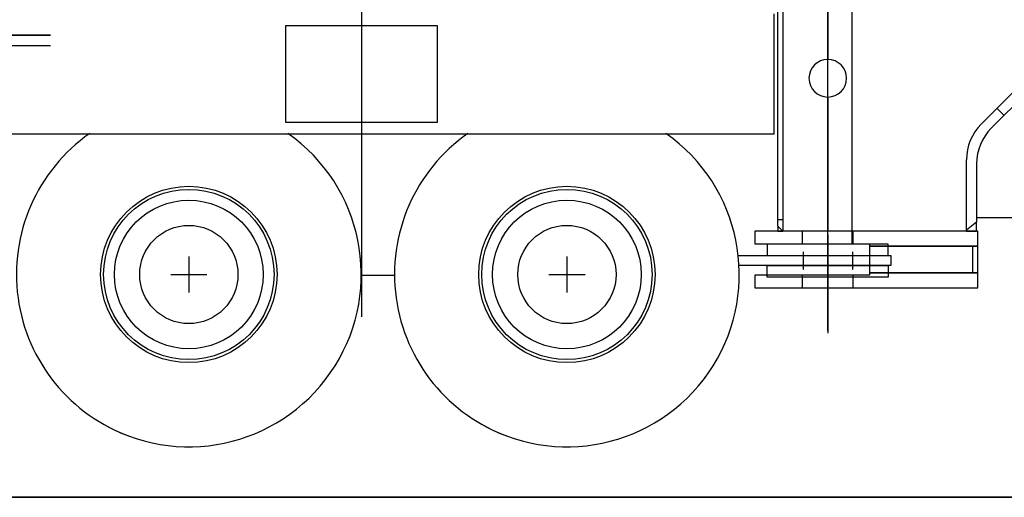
# Model space of a CAD drawing. Extents: x 26250 to 211390, y 12641 to 169243.
# Tile 32 of 132: x 91700 to 95607, y 12682 to 14578. Entities that reach past the tile are written whole.
import ezdxf

# ---------------------------------------------------------------- set-up
doc = ezdxf.new("R2010")
doc.units = 0
doc.header["$LTSCALE"] = 212.5
doc.linetypes.add('CENTER', pattern=[50.5, 30, -9, 2.5, -9])
doc.linetypes.add('HIDDEN', pattern=[12.6, 8.4, -4.2])
doc.layers.add('11', color=7, linetype='CONTINUOUS')
doc.layers.add('129', color=7, linetype='CONTINUOUS')

# ---------------------------------------------------------------- blocks, each defined once
blk = doc.blocks.new('*G120')
at = {"layer": '129', "color": 7, "linetype": 'CONTINUOUS'}
for p, q in [((92371.4, 13638.1), (92371.4, 13494.1)), ((92299.4, 13566.1), (92443.4, 13566.1))]:
    blk.add_line(p, q, dxfattribs=at)
blk = doc.blocks.new('*G123')
at = {"layer": '129', "color": 7, "linetype": 'CONTINUOUS'}
for p, q in [((93871.4, 13638.1), (93871.4, 13494.1)), ((93799.4, 13566.1), (93943.4, 13566.1))]:
    blk.add_line(p, q, dxfattribs=at)
blk = doc.blocks.new('*G115')
at = {"layer": '11', "color": 7, "linetype": 'CENTER'}
for p, q in [((94906.4, 13465.6), (94906.4, 15173.6)), ((94906.4, 13342.3), (94906.4, 14949.6)), ((93056.4, 14851.5), (93056.4, 13398.6)), ((94906.4, 13723.9), (94906.4, 13332.7))]:
    blk.add_line(p, q, dxfattribs=at)
at = {"layer": '11', "color": 7, "linetype": 'CONTINUOUS'}
for p, q in [((95001.4, 14916.1), (95001.4, 13686.1)), ((94708.9, 13757.9), (94708.9, 14781.5)), ((94728.6, 14801.2), (94728.6, 13738.2)), ((94906.4, 14801.2), (94906.4, 14419.6)), ((94906.4, 14419.6), (94906.4, 14801.2)), ((94691.8, 14601.1), (94691.8, 14123.2)), ((92756.8, 14169.1), (92756.8, 14554.1)), ((92756.8, 14554.1), (93356.8, 14554.1)), ((93356.8, 14554.1), (93356.8, 14169.1)), ((89982.2, 14515.7), (91822.5, 14515.7)), ((91822.5, 14515.7), (89982.2, 14515.7)), ((89796.8, 14475.7), (91822.5, 14475.7)), ((95515, 14162.9), (95796, 14445.1)), ((95824.4, 14416.8), (95555.1, 14146.5)), ((94906.4, 14270.6), (94906.4, 13738.2)), ((94906.4, 13738.2), (94906.4, 14270.6)), ((93356.8, 14169.1), (92756.8, 14169.1)), ((94691.8, 14123.2), (91463.3, 14123.2)), ((95456.7, 13742.2), (95456.7, 14021.8)), ((95496.8, 14005.4), (95496.8, 13774.3)), ((95710.4, 13791.1), (95496.8, 13791.1)), ((94728.6, 13738.2), (94708.9, 13757.9)), ((94708.9, 13757.9), (94708.9, 13738.2)), ((94728.6, 13738.2), (94708.9, 13757.9)), ((95496.8, 13774.3), (95456.7, 13742.2)), ((95496.8, 13774.3), (95456.7, 13742.2)), ((95496.8, 13774.3), (95456.7, 13742.2)), ((95496.8, 13738.2), (95496.8, 13774.3)), ((95501.4, 13738.2), (94616.4, 13738.2)), ((94616.4, 13738.2), (94616.4, 13688.2)), ((94708.9, 13738.2), (94728.6, 13738.2)), ((94906.4, 13738.2), (94728.6, 13738.2)), ((95456.7, 13738.2), (94906.4, 13738.2)), ((95456.7, 13742.2), (95456.7, 13738.2)), ((95456.7, 13742.2), (95456.7, 13738.2)), ((95456.7, 13738.2), (95496.8, 13738.2)), ((95501.4, 13678.2), (95501.4, 13738.2)), ((94616.4, 13688.2), (95071.4, 13688.2)), ((94666.4, 13686.1), (94666.4, 13641.1)), ((95146.4, 13686.1), (94666.4, 13686.1)), ((95071.4, 13688.2), (95071.4, 13678.2)), ((95501.4, 13678.2), (95071.4, 13678.2)), ((95071.4, 13678.2), (95071.4, 13573.2)), ((95071.4, 13678.2), (95501.4, 13678.2)), ((95146.4, 13641.1), (95146.4, 13686.1)), ((95501.4, 13583.2), (95501.4, 13678.2)), ((94551.2, 13641.1), (95156.4, 13641.1)), ((94666.4, 13641.1), (95146.4, 13641.1)), ((95156.4, 13641.1), (95156.4, 13601.1)), ((95156.4, 13601.1), (94554.5, 13601.1)), ((94666.4, 13556.1), (94666.4, 13601.1)), ((94666.4, 13601.1), (95146.4, 13601.1)), ((95146.4, 13601.1), (95146.4, 13556.1)), ((93056.4, 13563.2), (93187.4, 13563.2)), ((95071.4, 13563.2), (94616.4, 13563.2)), ((94616.4, 13563.2), (94616.4, 13513.2)), ((95146.4, 13556.1), (94666.4, 13556.1)), ((95071.4, 13573.2), (95501.4, 13573.2)), ((95501.4, 13573.2), (95071.4, 13573.2)), ((95071.4, 13573.2), (95071.4, 13563.2)), ((95501.4, 13573.2), (95501.4, 13583.2)), ((95501.4, 13563.2), (95501.4, 13573.2)), ((95501.4, 13513.2), (95501.4, 13563.2)), ((94616.4, 13513.2), (95501.4, 13513.2)), ((86720.3, 12681.5), (103875.2, 12681.5))]:
    blk.add_line(p, q, dxfattribs=at)
at = {"layer": '11', "color": 7, "linetype": 'HIDDEN'}
for p, q in [((95606.1, 14197.7), (95577.7, 14225.9)), ((94728.6, 13783.2), (94708.9, 13783.2)), ((94806.4, 13688.2), (94806.4, 13738.2)), ((95006.4, 13738.2), (95006.4, 13688.2)), ((95481.4, 13573.2), (95481.4, 13678.2)), ((94808.9, 13656.1), (94808.9, 13586.1)), ((95003.9, 13656.1), (95003.9, 13586.1)), ((94806.4, 13513.2), (94806.4, 13563.2)), ((95006.4, 13563.2), (95006.4, 13513.2))]:
    blk.add_line(p, q, dxfattribs=at)
at = {"layer": '11', "color": 7, "linetype": 'CONTINUOUS'}
for centre, radius in [((92371.4, 13566.1), 350), ((93871.4, 13566.1), 350), ((92371.4, 13566.1), 338), ((93871.4, 13566.1), 338), ((92371.4, 13566.1), 295), ((93871.4, 13566.1), 295), ((92371.4, 13566.1), 195), ((93871.4, 13566.1), 195)]:
    blk.add_circle(centre, radius, dxfattribs=at)
for centre, radius, start, end in [((94906.4, 14345.1), 74.5, 90, -90), ((94906.4, 14345.1), 74.5, -90, 90), ((95656.7, 14021.8), 200, 135.1115, 180), ((95696.8, 14005.4), 200, 135.1118, 180), ((92371.4, 13566.1), 684, 125.0461, -109.439), ((92371.4, 13566.1), 684, -118.9731, 54.9587), ((93871.4, 13566.1), 684, 125.046, -109.4388), ((93871.4, 13566.1), 684, -118.9731, 54.9587)]:
    blk.add_arc(centre, radius, start, end, dxfattribs=at)
at = {"layer": '129', "color": 7, "linetype": 'CONTINUOUS'}
for name in ['*G120', '*G123']:
    blk.add_blockref(name, (0, 0), dxfattribs=at)

msp = doc.modelspace()

# ---------------------------------------------------------------- linework, layer by layer
at = {"layer": '11', "color": 7, "linetype": 'CONTINUOUS'}
msp.add_line((211390, 12681.5), (31610, 12681.5), dxfattribs=at)

# ---------------------------------------------------------------- block references
msp.add_blockref('*G115', (0, 0), dxfattribs=at)

doc.saveas('drawing.dxf')
